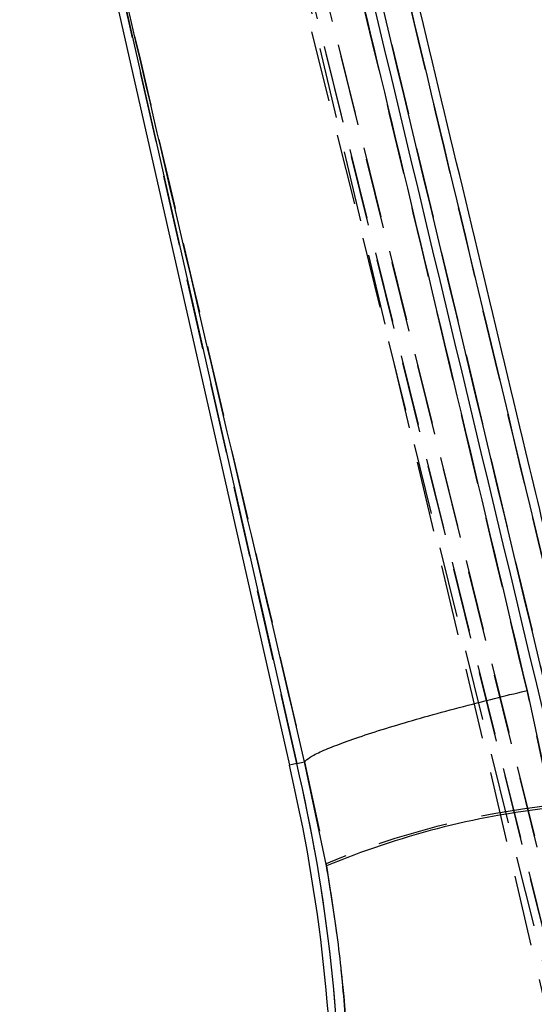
# Model space of a CAD drawing. Extents: x 67 to 774, y 27 to 578.
# Tile 27 of 43: x 284 to 303, y 377 to 412. Entities that reach past the tile are written whole.
import ezdxf

# ---------------------------------------------------------------- set-up
doc = ezdxf.new("R2010")
doc.units = 0
doc.header["$LTSCALE"] = 2
doc.linetypes.add('HIDDEN', pattern=[1.905, 1.27, -0.635])
doc.layers.get('0').update_dxf_attribs({"linetype": 'CONTINUOUS'})

msp = doc.modelspace()

# ---------------------------------------------------------------- linework, layer by layer
at = {"color": 7, "linetype": 'HIDDEN'}
for p, q in [((289.25813, 434.159815), (311.246583, 345.630832)), ((311.479911, 345.87317), (289.718112, 433.649667)), ((289.719358, 433.644637), (311.479911, 345.87317)), ((289.821614, 433.636442), (307.017371, 360.600792)), ((290.220039, 433.701389), (312.018245, 345.778056)), ((312.018245, 345.778056), (290.221352, 433.696091)), ((294.095187, 426.332049), (304.169127, 384.241365)), ((294.234296, 385.748811), (285.816502, 422.954261)), ((303.366352, 384.254612), (302.487716, 388.367705)), ((294.234296, 385.748811), (294.517543, 385.814182)), ((294.517998, 385.814555), (294.517543, 385.814182)), ((294.517543, 385.814182), (295.291495, 382.158197))]:
    msp.add_line(p, q, dxfattribs=at)
at = {"color": 7, "linetype": 'CONTINUOUS'}
for p, q in [((284.303982, 428.410694), (293.970103, 385.687821)), ((285.900913, 422.581174), (294.234296, 385.748811)), ((302.489986, 388.367094), (303.3842, 384.169631)), ((294.234296, 385.748811), (294.514306, 385.813437)), ((294.514306, 385.813437), (294.514761, 385.81381)), ((295.301501, 382.083066), (294.514306, 385.813437)), ((294.234296, 385.748811), (293.970103, 385.687821))]:
    msp.add_line(p, q, dxfattribs=at)
for centre, radius, start, end in [((236.185272, 372.083073), 59.364769, 359.24862265, 13.24806657), ((236.185272, 372.083073), 59.635908, 359.24862265, 13.24719723), ((306.696613, 354.640173), 29.714659, 96.4002953, 112.5496914)]:
    msp.add_arc(centre, radius, start, end, dxfattribs=at)
at = {"color": 7, "linetype": 'HIDDEN'}
for centre, radius, start, end in [((236.185272, 372.083073), 59.635908, 359.24862265, 13.24719723), ((306.710863, 354.773045), 29.670669, 96.4722004, 112.6357081)]:
    msp.add_arc(centre, radius, start, end, dxfattribs=at)
at = {"color": 7, "linetype": 'CONTINUOUS'}
for points, knots in [([(293.795323, 426.287793), (295.476195, 419.273755), (298.837945, 405.245657), (302.197144, 391.213914), (303.876747, 384.198032)], [0, 0, 0, 0, 0.499999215, 1, 1, 1, 1]), ([(304.168907, 384.241365), (302.49017, 391.257316), (299.132745, 405.289013), (295.774365, 419.317608), (294.0952, 426.331803)], [0, 0, 0, 0, 0.500007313, 1, 1, 1, 1]), ([(295.248125, 425.652586), (296.873308, 418.863969), (300.142808, 405.206806), (303.411233, 391.547145), (305.05501, 384.677343)], [0, 0, 0, 0, 0.49707372, 1, 1, 1, 1]), ([(305.310044, 384.9627), (305.297579, 385.014775), (305.096766, 385.853714), (304.142552, 389.840092), (300.899823, 403.384807), (297.843366, 416.140486), (295.540942, 425.749317)], [0, 0, 0, 0, 0.00382983, 0.061699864, 0.293180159, 1, 1, 1, 1]), ([(293.700047, 425.084107), (295.053473, 419.470299), (298.002735, 407.237206), (300.914461, 394.992606), (302.489986, 388.367094)], [0, 0, 0, 0, 0.458903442, 1, 1, 1, 1]), ([(294.514761, 385.81381), (292.96014, 392.452397), (290.089752, 404.70961), (287.217524, 416.963892), (285.900913, 422.581174)], [0, 0, 0, 0, 0.541606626, 1, 1, 1, 1]), ([(294.514761, 385.81381), (294.566818, 385.866022), (294.670934, 385.970445), (295.103096, 386.187375), (295.730156, 386.442436), (296.546964, 386.731527), (297.532062, 387.046466), (298.652742, 387.377663), (299.881814, 387.716252), (301.109089, 388.033715), (301.988733, 388.248642), (302.424435, 388.351604), (302.489986, 388.367094)], [0, 0, 0, 0, 0.111332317, 0.222664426, 0.333996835, 0.445328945, 0.556661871, 0.667994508, 0.779328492, 0.890662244, 0.983550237, 1, 1, 1, 1]), ([(296.095941, 371.602111), (296.105757, 372.455729), (296.12539, 374.162997), (295.988972, 376.785219), (295.733009, 379.436171), (295.445342, 381.200739), (295.301501, 382.083066)], [0, 0, 0, 0, 0.2458316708, 0.4916720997, 0.7458236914, 1, 1, 1, 1])]:
    msp.add_open_spline(points, degree=3, knots=knots, dxfattribs=at)
at = {"color": 7, "linetype": 'HIDDEN'}
for points, knots in [([(305.055228, 384.677343), (303.411431, 391.54713), (300.142966, 405.206756), (296.873394, 418.863944), (295.248177, 425.652571)], [0, 0, 0, 0, 0.50292647, 1, 1, 1, 1]), ([(302.487716, 388.367705), (300.93696, 394.891459), (297.996777, 407.260285), (295.018725, 419.617538), (293.611402, 425.457142)], [0, 0, 0, 0, 0.527435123, 1, 1, 1, 1]), ([(285.816502, 422.954261), (287.186114, 417.111065), (290.087545, 404.732648), (292.987146, 392.351315), (294.517998, 385.814555)], [0, 0, 0, 0, 0.472047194, 1, 1, 1, 1]), ([(295.291495, 382.158197), (295.546703, 380.46952), (295.93379, 377.908227), (296.117414, 374.442385), (296.106458, 372.704589), (296.10098, 371.835701)], [0, 0, 0, 0, 0.491768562, 0.745887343, 1, 1, 1, 1])]:
    msp.add_open_spline(points, degree=3, knots=knots, dxfattribs=at)

doc.saveas('drawing.dxf')
